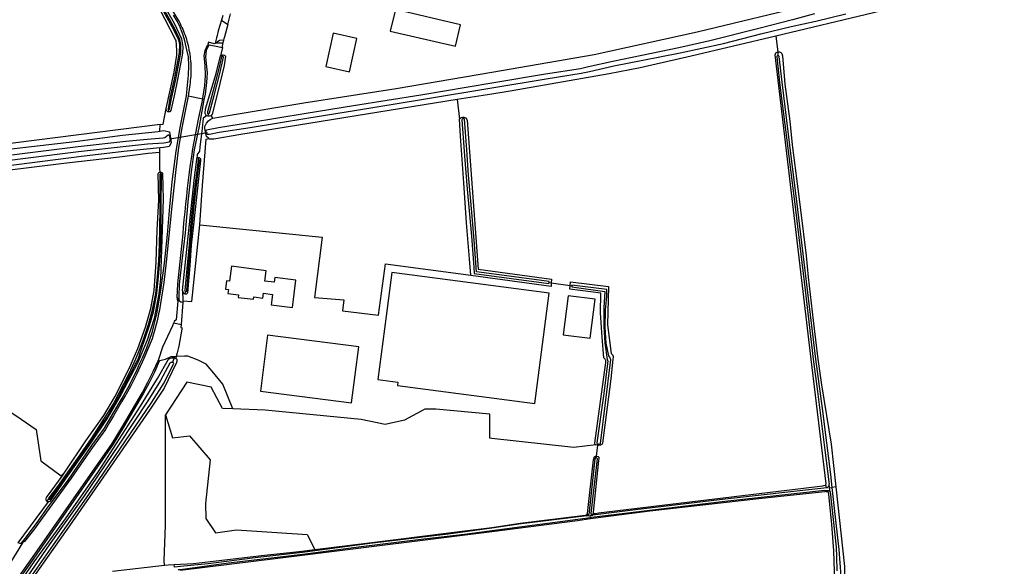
# Model space of a CAD drawing. Header units: metres. Extents: x 174255 to 175175, y 462028 to 462911.
# Tile 159 of 256: x 175041.74 to 175044.96, y 462730.75 to 462732.53. Entities that reach past the tile are written whole.
import ezdxf

# ---------------------------------------------------------------- set-up
doc = ezdxf.new("R2010")
doc.units = ezdxf.units.M
doc.layers.add('N-XX-AL-LIJN_0.20-G', color=7, linetype='Continuous', lineweight=25)

# ---------------------------------------------------------------- blocks, each defined once
blk = doc.blocks.new('Situatie')
at = {"lineweight": -3}
for p, q in [((-11.8392, 18.8697), (-11.8326, 18.8181)), ((-13.648, 18.8324), (-13.6549, 18.8048)), ((-13.6474, 18.8033), (-13.6456, 18.8082)), ((-11.8326, 18.8181), (-11.832, 18.806)), ((-13.7129, 18.6641), (-13.7604, 18.6731)), ((-12.8803, 18.6624), (-12.8734, 18.5986)), ((-13.824, 18.6222), (-13.8241, 18.6293)), ((-13.6948, 18.6083), (-13.694, 18.6165)), ((-12.8631, 18.6048), (-12.8623, 18.5997)), ((-13.7038, 18.5566), (-13.7025, 18.5568)), ((-13.8191, 18.5355), (-13.8181, 18.5357)), ((-13.7263, 18.4667), (-13.7259, 18.473)), ((-13.85, 18.4196), (-13.8504, 18.4252)), ((-13.7697, 18.0265), (-13.7686, 18.0346)), ((-13.7782, 17.9992), (-13.7829, 17.9273)), ((-13.8074, 17.9327), (-13.7829, 17.9273)), ((-13.8119, 17.803), (-13.8049, 17.8179)), ((-13.8049, 17.8179), (-13.8012, 17.8165)), ((-12.4252, 17.497), (-12.4208, 17.5327)), ((-12.4193, 17.5367), (-12.4208, 17.5327)), ((-12.4258, 17.4912), (-12.4252, 17.497)), ((-11.6734, 17.3934), (-11.675, 17.4047)), ((-11.6664, 17.376), (-11.6683, 17.3851)), ((-11.6632, 17.393), (-11.6544, 17.395)), ((-11.6614, 17.3801), (-11.6632, 17.393)), ((-11.6429, 17.397), (-11.6544, 17.395)), ((-14.2228, 17.3493), (-14.2159, 17.3571)), ((-12.4506, 17.3064), (-12.458, 17.3054)), ((-12.4569, 17.3019), (-12.4462, 17.303)), ((-12.4462, 17.303), (-12.4376, 17.3039)), ((-12.4453, 17.2967), (-12.4462, 17.303)), ((-12.4444, 17.2916), (-12.4453, 17.2967)), ((-12.4428, 17.3077), (-12.4317, 17.3097)), ((-14.3022, 17.2138), (-14.3527, 17.1317)), ((-13.8054, 17.134), (-13.8057, 17.1427))]:
    blk.add_line(p, q, dxfattribs=at)
for points in [[(-13.8524, 18.5804), (-14.3938, 18.5124), (-14.7404, 18.4754), (-14.9097, 18.4635), (-15.1029, 18.5019), (-15.2458, 18.5521), (-15.337, 18.609), (-16.4483, 19.4372), (-16.5726, 19.5258), (-16.7539, 19.6105), (-16.8925, 19.6515), (-16.9086, 19.6626)], [(-14.597, 17.8115), (-14.3059, 17.6182), (-14.2574, 17.5845), (-14.2417, 17.4816), (-14.1759, 17.4331), (-14.1641, 17.4441), (-14.095, 17.5469), (-14.0364, 17.6299), (-14, 17.6907), (-13.9508, 17.7882), (-13.9404, 17.8142), (-13.9245, 17.8483), (-13.8995, 17.9186), (-13.882, 17.9797), (-13.8717, 18.0379), (-13.8653, 18.1307), (-13.8613, 18.2363), (-13.8559, 18.3339), (-13.8584, 18.42), (-13.858, 18.421), (-13.8575, 18.4219), (-13.8568, 18.4228), (-13.856, 18.4236), (-13.8551, 18.4242), (-13.8541, 18.4247), (-13.8531, 18.425), (-13.852, 18.4252), (-13.8516, 18.4253), (-13.853, 18.436), (-13.8528, 18.4873), (-13.8528, 18.4893), (-13.8911, 18.4865), (-13.9846, 18.4746), (-14.1667, 18.4535), (-14.5478, 18.4071)], [(-13.8166, 18.961), (-13.7929, 18.9218), (-13.7902, 18.917), (-13.7869, 18.9108), (-13.7838, 18.9046), (-13.7809, 18.8984), (-13.7781, 18.892), (-13.7754, 18.8857), (-13.7729, 18.8792), (-13.7705, 18.8727), (-13.7683, 18.8661), (-13.7662, 18.8595), (-13.7643, 18.8529), (-13.7626, 18.8462), (-13.7609, 18.8394), (-13.7595, 18.8326), (-13.7582, 18.8258), (-13.7578, 18.8241), (-13.7565, 18.817), (-13.7553, 18.81), (-13.7542, 18.8029), (-13.7534, 18.7958), (-13.7526, 18.7887), (-13.7521, 18.7815), (-13.7517, 18.7744), (-13.7514, 18.7672), (-13.7513, 18.7601), (-13.7514, 18.7529), (-13.7516, 18.7458), (-13.752, 18.7386), (-13.7526, 18.7315), (-13.7533, 18.7244), (-13.7542, 18.7173), (-13.7552, 18.7102), (-13.7564, 18.7031), (-13.7604, 18.6731), (-13.7611, 18.6677), (-13.7809, 18.5702), (-13.7918, 18.5061), (-13.8007, 18.4338), (-13.8137, 18.3137), (-13.8323, 18.1312), (-13.8402, 18.0646), (-13.8543, 17.9755), (-13.8546, 17.9739), (-13.8569, 17.9621), (-13.8595, 17.9504), (-13.8621, 17.9387), (-13.8649, 17.927), (-13.8679, 17.9154), (-13.8711, 17.9038), (-13.8743, 17.8922), (-13.8778, 17.8807), (-13.9056, 17.8158), (-13.9287, 17.7664), (-13.9371, 17.7491), (-13.9483, 17.7265), (-13.9643, 17.6979), (-13.9649, 17.6968), (-13.9778, 17.6741), (-13.9909, 17.6515), (-14.0041, 17.6289), (-14.0175, 17.6065), (-14.031, 17.5841), (-14.0738, 17.5238), (-14.143, 17.4248), (-14.2146, 17.3255), (-14.2664, 17.2547), (-14.2954, 17.2178), (-14.3022, 17.2138), (-14.3037, 17.2129), (-14.3066, 17.2117)], [(-14.3066, 17.2117), (-14.2928, 17.2273), (-14.2567, 17.277), (-14.2238, 17.3237), (-14.1528, 17.4189), (-14.0749, 17.5317), (-14.0338, 17.5882), (-14.0063, 17.6351), (-13.9758, 17.6867), (-13.9565, 17.7213), (-13.9297, 17.7746), (-13.9181, 17.8005), (-13.9096, 17.8181), (-13.8958, 17.8515), (-13.8877, 17.8724), (-13.8773, 17.9042), (-13.8724, 17.9224), (-13.8628, 17.9618), (-13.8492, 18.0395), (-13.8381, 18.1272), (-13.8278, 18.2217), (-13.821, 18.3), (-13.8123, 18.3938), (-13.7994, 18.4938), (-13.7854, 18.5768), (-13.766, 18.6741), (-13.762, 18.7097), (-13.7589, 18.7418), (-13.758, 18.7725), (-13.7598, 18.8017), (-13.7646, 18.8248), (-13.7714, 18.8541), (-13.7765, 18.8733), (-13.7819, 18.8866), (-13.7892, 18.9044), (-13.7961, 18.9182), (-13.8081, 18.938)], [(-13.824, 18.6222), (-13.8264, 18.6222), (-13.8272, 18.6226), (-13.8308, 18.6267), (-13.8319, 18.6329), (-13.806, 18.7518), (-13.7978, 18.8075), (-13.7971, 18.8215), (-13.7983, 18.841), (-13.7998, 18.8549), (-13.8014, 18.8585), (-13.8697, 18.9906), (-13.9358, 19.0897), (-13.978, 19.1442), (-14.0373, 19.2158), (-14.1207, 19.3107), (-14.1447, 19.3385), (-14.1467, 19.3425), (-14.1467, 19.3455), (-14.1464, 19.3473), (-14.1436, 19.3499)], [(-14.1436, 19.3499), (-14.1424, 19.351), (-14.1375, 19.3511), (-14.1326, 19.3489), (-14.1008, 19.3139), (-14.0229, 19.2217), (-13.9808, 19.1737), (-13.9351, 19.1163), (-13.903, 19.0728), (-13.8745, 19.0275), (-13.848, 18.984), (-13.8061, 18.9116), (-13.7822, 18.8614), (-13.7783, 18.835), (-13.7791, 18.8142), (-13.784, 18.7848), (-13.7968, 18.7223), (-13.8064, 18.6744), (-13.8171, 18.6267), (-13.82, 18.6227), (-13.8217, 18.6223), (-13.824, 18.6222)], [(-13.8241, 18.6293), (-13.8238, 18.6292), (-13.8232, 18.6293), (-13.8226, 18.6296), (-13.8221, 18.63), (-13.8217, 18.6305), (-13.8215, 18.6311), (-13.8214, 18.6312), (-13.815, 18.6656), (-13.8011, 18.7276), (-13.7843, 18.8154), (-13.784, 18.8431), (-13.7871, 18.8591), (-13.8037, 18.8935), (-13.8692, 19.0123)], [(-13.8735, 19.0098), (-13.8081, 18.8912), (-13.7919, 18.8575), (-13.789, 18.8426), (-13.7893, 18.8159), (-13.806, 18.7286), (-13.8199, 18.6666), (-13.8263, 18.6321), (-13.8264, 18.6315), (-13.8262, 18.6309), (-13.826, 18.6303), (-13.8255, 18.6299), (-13.825, 18.6295), (-13.8244, 18.6293), (-13.8241, 18.6293)], [(-11.712, 18.9427), (-11.7848, 18.9233), (-11.8946, 18.8946), (-12.0549, 18.8547), (-12.156, 18.831), (-12.2772, 18.8064), (-12.3716, 18.787), (-12.4511, 18.7692), (-12.4781, 18.7631), (-12.592, 18.7454), (-12.7678, 18.7163), (-13.0001, 18.6771), (-13.2194, 18.6417), (-13.3744, 18.6164), (-13.5602, 18.5862), (-13.6613, 18.5704), (-13.7007, 18.5629), (-13.7024, 18.5616), (-13.7029, 18.5602), (-13.7025, 18.5568), (-13.7021, 18.5535), (-13.7007, 18.5506), (-13.6985, 18.5491), (-13.6909, 18.5495), (-13.6587, 18.5556), (-13.5578, 18.5714), (-13.372, 18.6016), (-13.217, 18.6268), (-12.9977, 18.6623), (-12.7678, 18.7011), (-12.5897, 18.7306), (-12.4753, 18.7484), (-12.4478, 18.7546), (-12.3685, 18.7724), (-12.2742, 18.7917), (-12.1513, 18.8147), (-12.0104, 18.8453), (-11.8882, 18.8771), (-11.7885, 18.901), (-11.7086, 18.9181), (-11.6101, 18.9431)], [(-10.8112, 19.1184), (-10.952, 19.085), (-11.52, 18.9454), (-11.8392, 18.8697)], [(-13.6801, 18.6019), (-13.63, 18.6101), (-13.3823, 18.652), (-13.0806, 18.6982), (-12.7678, 18.7523), (-12.4325, 18.8097), (-12.0958, 18.8833), (-11.7154, 18.9748), (-11.4948, 19.0229)], [(-13.6465, 18.9374), (-13.6509, 18.9219), (-13.631, 18.908), (-13.6216, 18.9424)], [(-12.8702, 18.9062), (-13.0829, 18.9567), (-13.0996, 18.8864), (-12.8867, 18.8364), (-12.8702, 18.9062)], [(-13.6509, 18.9219), (-13.6618, 18.8872), (-13.6659, 18.8716), (-13.6677, 18.8645), (-13.6723, 18.8471)], [(-13.631, 18.908), (-13.6418, 18.8669), (-13.6434, 18.861), (-13.6447, 18.8561)], [(-13.8181, 18.5357), (-13.816, 18.521), (-13.822, 18.5092), (-13.8396, 18.5054), (-13.8514, 18.5042), (-13.8527, 18.5041), (-13.9708, 18.4922), (-14.1088, 18.476), (-14.5438, 18.421)], [(-13.8191, 18.5355), (-13.8198, 18.5419), (-13.8211, 18.545), (-13.8236, 18.5461), (-13.8257, 18.5457), (-13.8362, 18.5372), (-13.8419, 18.5361), (-13.8947, 18.5321), (-13.9645, 18.5248), (-14.1202, 18.5077), (-14.3028, 18.4849), (-14.4473, 18.4663)], [(-14.4454, 18.4514), (-14.3009, 18.47), (-14.1184, 18.4928), (-13.9629, 18.5099), (-13.8934, 18.5172), (-13.84, 18.5212), (-13.8217, 18.5246), (-13.819, 18.5271), (-13.8184, 18.529), (-13.8191, 18.5355)], [(-14.3578, 18.4994), (-14.131, 18.5252), (-13.9748, 18.546), (-13.8588, 18.5582), (-13.8525, 18.5592), (-13.8398, 18.5612), (-13.8212, 18.557), (-13.8181, 18.5357)], [(-13.2088, 18.8619), (-13.2863, 18.8791), (-13.3104, 18.7706), (-13.2329, 18.7534), (-13.2088, 18.8619)], [(-11.8392, 18.8697), (-12.116, 18.804), (-12.283, 18.7664), (-12.3838, 18.7464), (-12.7078, 18.6902), (-12.7678, 18.6805), (-12.8803, 18.6624)], [(-13.7906, 18.0074), (-13.7958, 18.0157), (-13.7939, 18.0604), (-13.7771, 18.2248), (-13.7755, 18.2438), (-13.7731, 18.2696), (-13.7706, 18.2955), (-13.768, 18.3214), (-13.7652, 18.3472), (-13.7622, 18.373), (-13.7591, 18.3988), (-13.7558, 18.4246), (-13.7523, 18.4504), (-13.7487, 18.4761), (-13.7449, 18.5018), (-13.7267, 18.5982), (-13.7129, 18.6641), (-13.7124, 18.6666), (-13.706, 18.708), (-13.7034, 18.741), (-13.7044, 18.7736), (-13.7079, 18.8054), (-13.705, 18.8231), (-13.6965, 18.8426)], [(-13.6929, 18.8418), (-13.701, 18.8227), (-13.7034, 18.8019), (-13.7003, 18.7692), (-13.6984, 18.7497), (-13.6994, 18.7348), (-13.7007, 18.7179), (-13.7048, 18.6803), (-13.7091, 18.6615), (-13.7249, 18.575), (-13.7407, 18.4983), (-13.7504, 18.4259), (-13.7619, 18.3286), (-13.7703, 18.227), (-13.7806, 18.1348), (-13.7897, 18.0579), (-13.7911, 18.0184), (-13.7906, 18.0074)], [(-13.648, 18.8324), (-13.647, 18.8471), (-13.6723, 18.8471), (-13.6727, 18.8456), (-13.6749, 18.8448), (-13.6934, 18.8497), (-13.6965, 18.8426), (-13.6929, 18.8418), (-13.6747, 18.8377), (-13.648, 18.8324)], [(-13.6723, 18.8471), (-13.6581, 18.8561), (-13.649, 18.8572), (-13.6447, 18.8561), (-13.647, 18.8471)], [(-13.7008, 18.6092), (-13.7027, 18.6123), (-13.7045, 18.6171), (-13.7039, 18.6323), (-13.6718, 18.7367), (-13.6693, 18.7478), (-13.6549, 18.8048), (-13.6505, 18.8076), (-13.6476, 18.8083), (-13.6456, 18.8082)], [(-13.6474, 18.8033), (-13.6479, 18.8034), (-13.6509, 18.8017), (-13.6566, 18.7785), (-13.6712, 18.7203), (-13.6969, 18.6224), (-13.6975, 18.6198), (-13.6967, 18.6171), (-13.694, 18.6165), (-13.6938, 18.6164), (-13.6919, 18.6168), (-13.6903, 18.619), (-13.6757, 18.676), (-13.6571, 18.7472), (-13.6443, 18.801), (-13.6462, 18.8029), (-13.6474, 18.8033)], [(-13.6456, 18.8082), (-13.6417, 18.808), (-13.6378, 18.8042), (-13.6431, 18.7739), (-13.6633, 18.6878), (-13.6822, 18.6152), (-13.6857, 18.61)], [(-12.4252, 17.497), (-12.4196, 17.4957), (-12.4187, 17.495), (-12.4182, 17.4944), (-12.4178, 17.4936), (-12.4174, 17.4926), (-12.4172, 17.4913), (-12.4173, 17.4898), (-12.4191, 17.4827), (-12.4364, 17.3144), (-12.4362, 17.3128), (-12.4359, 17.3118), (-12.4349, 17.3107), (-12.4344, 17.3103), (-12.4332, 17.31), (-12.4317, 17.3097), (-12.4301, 17.3097), (-12.4282, 17.31), (-12.4183, 17.3113), (-11.6855, 17.4003), (-11.6819, 17.401), (-11.6769, 17.4023), (-11.6756, 17.4031), (-11.675, 17.4047), (-11.6747, 17.4069), (-11.7229, 17.8142), (-11.8407, 18.8091), (-11.8385, 18.8148), (-11.8347, 18.8177), (-11.8326, 18.8181)], [(-11.6544, 17.395), (-11.6592, 17.4374), (-11.6865, 17.653), (-11.7085, 17.8142), (-11.7351, 18.0401), (-11.7666, 18.3029), (-11.7929, 18.5133), (-11.8186, 18.7189), (-11.8279, 18.8026), (-11.8279, 18.8028), (-11.8282, 18.8036), (-11.8286, 18.8043), (-11.8291, 18.8049), (-11.8297, 18.8054), (-11.8304, 18.8057), (-11.8312, 18.806), (-11.832, 18.806), (-11.8328, 18.8059), (-11.8336, 18.8056), (-11.8343, 18.8052), (-11.8348, 18.8047), (-11.8353, 18.804), (-11.8357, 18.8033), (-11.8358, 18.8025), (-11.8359, 18.8017), (-11.8265, 18.718), (-11.8008, 18.5123), (-11.7745, 18.3019), (-11.7431, 18.0392), (-11.717, 17.8142), (-11.7031, 17.7088), (-11.6792, 17.5167), (-11.6647, 17.4039)], [(-11.8326, 18.8181), (-11.8305, 18.8186), (-11.8264, 18.8184), (-11.8225, 18.8164), (-11.8194, 18.8132), (-11.8174, 18.8048), (-11.8094, 18.7131), (-11.7934, 18.5914), (-11.7853, 18.5139), (-11.7671, 18.3704), (-11.7579, 18.3019), (-11.7401, 18.152), (-11.7328, 18.0821), (-11.7163, 17.9399), (-11.7021, 17.8142), (-11.6899, 17.73), (-11.6583, 17.5365), (-11.6429, 17.397), (-11.6142, 17.1364), (-11.6151, 17.0857), (-11.619, 17.068), (-11.6249, 17.0556), (-11.6313, 17.0495), (-11.6584, 17.0356)], [(-12.8803, 18.6624), (-13.588, 18.5482), (-13.6766, 18.5334), (-13.691, 18.533), (-13.6927, 18.5346)], [(-13.8525, 18.5592), (-13.8524, 18.5804), (-13.8419, 18.5817), (-13.8319, 18.6329)], [(-13.6927, 18.5346), (-13.7008, 18.5419), (-13.7035, 18.555), (-13.7038, 18.5566), (-13.7051, 18.5625), (-13.7059, 18.5666), (-13.7061, 18.5703), (-13.707, 18.5718), (-13.7002, 18.5849), (-13.6941, 18.5927), (-13.6883, 18.5975), (-13.6801, 18.6019), (-13.6857, 18.61), (-13.686, 18.6096), (-13.6907, 18.6081), (-13.6948, 18.6083), (-13.6963, 18.6084), (-13.7008, 18.6092), (-13.7108, 18.6017), (-13.716, 18.5583), (-13.7206, 18.517), (-13.7217, 18.507), (-13.7231, 18.4939), (-13.7306, 18.4832), (-13.7321, 18.4701), (-13.7314, 18.4709), (-13.7307, 18.4716), (-13.7298, 18.4722), (-13.7289, 18.4726), (-13.7279, 18.4729), (-13.7269, 18.473), (-13.7259, 18.473), (-13.7249, 18.4728), (-13.7239, 18.4725), (-13.723, 18.472), (-13.7221, 18.4714), (-13.7214, 18.4706), (-13.7208, 18.4698), (-13.7204, 18.4689), (-13.7202, 18.4684), (-13.7197, 18.4637), (-13.7441, 18.2434), (-13.7504, 18.186), (-13.7553, 18.1201), (-13.7623, 18.0311), (-13.7636, 18.0282), (-13.7659, 18.0266), (-13.7697, 18.0265), (-13.7731, 18.028), (-13.7761, 18.0312), (-13.7787, 18.038), (-13.7776, 18.0051), (-13.7479, 18.0025), (-13.7226, 18.2531)], [(-13.7226, 18.2531), (-13.3217, 18.2129), (-13.3468, 18.0158), (-13.2515, 18.0078), (-13.2552, 17.9719), (-13.1378, 17.9577), (-13.1152, 18.1255), (-12.836, 18.0887), (-12.84, 18.1424), (-12.8501, 18.26), (-12.8592, 18.3899), (-12.8696, 18.5424), (-12.8734, 18.5986)], [(-12.8734, 18.5986), (-12.8715, 18.6019), (-12.8677, 18.6039), (-12.8631, 18.6048), (-12.8591, 18.6046), (-12.8529, 18.6025), (-12.8483, 18.5946), (-12.8117, 18.1078), (-12.5722, 18.075), (-12.5731, 18.0634), (-12.5114, 18.0551), (-12.5106, 18.0671), (-12.3862, 18.0509), (-12.3892, 17.9258), (-12.3769, 17.8321), (-12.3734, 17.8284), (-12.3728, 17.8277), (-12.3722, 17.8269), (-12.3717, 17.826), (-12.3713, 17.8251), (-12.371, 17.8242), (-12.3708, 17.8232), (-12.3707, 17.8222), (-12.3707, 17.8212), (-12.3707, 17.8203), (-12.3715, 17.8142), (-12.3786, 17.7495), (-12.4057, 17.5397), (-12.4064, 17.537), (-12.4077, 17.5352), (-12.4095, 17.5337), (-12.4121, 17.5325), (-12.4183, 17.5322), (-12.4208, 17.5327)], [(-12.8438, 18.4152), (-12.8496, 18.4983), (-12.8573, 18.5981), (-12.8586, 18.6001), (-12.8623, 18.5997), (-12.8632, 18.5996), (-12.8648, 18.5985), (-12.8658, 18.596), (-12.8564, 18.4782), (-12.8478, 18.3691), (-12.8341, 18.2155), (-12.8263, 18.1144), (-12.8252, 18.0936), (-12.5806, 18.0614), (-12.5799, 18.068), (-12.8177, 18.0994), (-12.8246, 18.1882), (-12.832, 18.2813), (-12.8438, 18.4152)], [(-13.6973, 18.5541), (-13.8141, 18.5341), (-13.8197, 18.5332)], [(-13.7226, 18.2531), (-13.7137, 18.381), (-13.7016, 18.5331), (-13.6927, 18.5346)], [(-13.8528, 18.4893), (-13.8527, 18.4991), (-13.8527, 18.5041)], [(-13.7787, 18.038), (-13.7571, 18.2456), (-13.7392, 18.4077), (-13.7325, 18.4664), (-13.7319, 18.4692), (-13.7321, 18.4701)], [(-13.7686, 18.0346), (-13.7676, 18.0344), (-13.766, 18.0354), (-13.7652, 18.0383), (-13.7596, 18.1094), (-13.7508, 18.2134), (-13.7399, 18.3257), (-13.7292, 18.4196), (-13.7234, 18.4641), (-13.7239, 18.4657), (-13.7251, 18.4669), (-13.7263, 18.4667), (-13.7275, 18.4665), (-13.728, 18.4643), (-13.7429, 18.345), (-13.7519, 18.2608), (-13.7574, 18.1887), (-13.7647, 18.1089), (-13.771, 18.0394), (-13.7711, 18.0369), (-13.7695, 18.0349), (-13.7686, 18.0346)], [(-13.8504, 18.4252), (-13.8498, 18.4252), (-13.8487, 18.4249), (-13.8477, 18.4245), (-13.8468, 18.4239), (-13.8459, 18.4232), (-13.8452, 18.4224), (-13.8445, 18.4215), (-13.8441, 18.4205), (-13.8439, 18.4201), (-13.8422, 18.3371), (-13.8461, 18.2052), (-13.8513, 18.076), (-13.8561, 18.0277), (-13.8711, 17.9464), (-13.8947, 17.8757), (-13.9201, 17.8142), (-13.9264, 17.8007), (-13.9794, 17.6991), (-14.0259, 17.619), (-14.0776, 17.5429), (-14.1623, 17.4219), (-14.2127, 17.3493), (-14.217, 17.3474), (-14.2194, 17.3476), (-14.2212, 17.3481), (-14.2228, 17.3493)], [(-13.85, 18.4196), (-13.8501, 18.4196), (-13.8507, 18.4195), (-13.8513, 18.4193), (-13.8518, 18.4189), (-13.8522, 18.4184), (-13.8525, 18.4179), (-13.8526, 18.4172), (-13.8533, 18.3106), (-13.854, 18.2377), (-13.8551, 18.1887), (-13.8575, 18.1361), (-13.862, 18.083), (-13.8675, 18.0291), (-13.8788, 17.9697), (-13.8914, 17.926), (-13.9054, 17.884), (-13.9201, 17.8435), (-13.9321, 17.8142), (-13.9544, 17.7657), (-14.0034, 17.6712), (-14.0253, 17.6363), (-14.077, 17.5546), (-14.1223, 17.4906), (-14.1879, 17.3973), (-14.2162, 17.3603), (-14.2165, 17.3592), (-14.2162, 17.3575), (-14.2159, 17.3571), (-14.2156, 17.3566), (-14.2143, 17.3562), (-14.2133, 17.3562), (-14.2121, 17.3567), (-14.2114, 17.3575), (-14.1678, 17.4184), (-14.1368, 17.463), (-14.0838, 17.5384), (-14.0253, 17.624), (-13.9879, 17.69), (-13.9504, 17.7635), (-13.928, 17.8062), (-13.9243, 17.8142), (-13.9155, 17.8417), (-13.9007, 17.8824), (-13.8867, 17.9245), (-13.8739, 17.9685), (-13.8625, 18.0283), (-13.8571, 18.0825), (-13.8526, 18.1358), (-13.8501, 18.1885), (-13.849, 18.2376), (-13.8483, 18.3106), (-13.8476, 18.4172), (-13.8476, 18.4172), (-13.8477, 18.4179), (-13.8479, 18.4184), (-13.8483, 18.4189), (-13.8489, 18.4193), (-13.8494, 18.4195), (-13.85, 18.4196)], [(-13.8516, 18.4253), (-13.8509, 18.4253), (-13.8504, 18.4252)], [(-13.4195, 17.9828), (-13.408, 18.072), (-13.4774, 18.081), (-13.4795, 18.0651), (-13.5092, 18.069), (-13.5048, 18.1027), (-13.6189, 18.1175), (-13.6253, 18.0684), (-13.6352, 18.0697), (-13.6387, 18.0427), (-13.6287, 18.0414), (-13.6304, 18.0283), (-13.5956, 18.0238), (-13.5967, 18.0159), (-13.5471, 18.0095), (-13.5461, 18.0174), (-13.5164, 18.0136), (-13.5143, 18.0294), (-13.4846, 18.0256), (-13.489, 17.9918), (-13.4195, 17.9828)], [(-13.0943, 18.0973), (-13.1129, 17.9547), (-13.1401, 17.7475), (-13.0748, 17.7389), (-13.0763, 17.7278), (-12.6268, 17.6692), (-12.5796, 18.0299), (-13.0943, 18.0973)], [(-12.5802, 18.0647), (-12.5731, 18.0634), (-12.574, 18.0519), (-12.8359, 18.0875), (-12.836, 18.0887)], [(-12.4272, 17.5343), (-12.4299, 17.5355), (-12.4304, 17.5394), (-12.3957, 17.795), (-12.3949, 17.8024), (-12.3946, 17.8081), (-12.3945, 17.8096), (-12.395, 17.811), (-12.3957, 17.8122), (-12.3969, 17.8139), (-12.3973, 17.8142), (-12.401, 17.8188), (-12.4067, 17.8854), (-12.4117, 17.9657), (-12.4107, 18.0292), (-12.5123, 18.0432), (-12.5114, 18.0551), (-12.5056, 18.0533)], [(-12.3975, 17.8668), (-12.3901, 17.8126), (-12.3895, 17.8118), (-12.3889, 17.81), (-12.3887, 17.8082), (-12.4018, 17.7022), (-12.4243, 17.5401), (-12.423, 17.538), (-12.4209, 17.5371), (-12.4193, 17.5367), (-12.4178, 17.5363), (-12.415, 17.5364), (-12.4135, 17.5367), (-12.4127, 17.5387), (-12.3795, 17.804), (-12.3786, 17.8121), (-12.3787, 17.8136), (-12.379, 17.8142), (-12.3808, 17.8181), (-12.382, 17.8202), (-12.3853, 17.8245), (-12.3931, 17.866), (-12.3965, 17.917), (-12.3963, 17.9753), (-12.3916, 18.019), (-12.3913, 18.0413), (-12.5054, 18.0561), (-12.5056, 18.0533), (-12.5057, 18.0506), (-12.3975, 18.0351), (-12.4014, 17.9819), (-12.4009, 17.9192), (-12.3975, 17.8668)], [(-13.7958, 18.0157), (-13.7961, 18.0133), (-13.7966, 18.0092), (-13.7938, 18.003), (-13.7996, 17.943), (-13.8056, 17.9374), (-13.8074, 17.9327)], [(-13.7776, 18.0051), (-13.7782, 17.9992), (-13.7824, 17.9997), (-13.7825, 17.9997), (-13.7837, 18), (-13.7848, 18.0005), (-13.7858, 18.0011), (-13.7868, 18.0019), (-13.7877, 18.0027), (-13.7884, 18.0037), (-13.789, 18.0048), (-13.7906, 18.0074)], [(-12.4458, 17.8823), (-12.43, 18.0101), (-12.5184, 18.0209), (-12.5346, 17.8938), (-12.4458, 17.8823)], [(-13.8587, 17.809), (-13.8561, 17.8142), (-13.8435, 17.854), (-13.8108, 17.9242), (-13.8074, 17.9327)], [(-13.7829, 17.9273), (-13.784, 17.9171), (-13.7802, 17.9165), (-13.7806, 17.9124), (-13.7909, 17.8563), (-13.7965, 17.8349), (-13.7966, 17.8343), (-13.7997, 17.8222)], [(-13.226, 17.6708), (-13.2026, 17.8539), (-13.5008, 17.892), (-13.5242, 17.7089), (-13.226, 17.6708)], [(-14.6703, 16.5977), (-14.686, 16.5747), (-14.6894, 16.5771), (-14.5773, 16.7365), (-14.4214, 16.9524), (-14.2765, 17.1548), (-14.0093, 17.5384), (-13.9755, 17.5934), (-13.9424, 17.6489), (-13.91, 17.7049), (-13.8917, 17.739), (-13.8745, 17.7737), (-13.8587, 17.809)], [(-13.8587, 17.809), (-13.855, 17.8073), (-13.8707, 17.7719), (-13.8879, 17.7371), (-13.9064, 17.7031), (-13.9388, 17.6469), (-13.9719, 17.5913), (-14.0059, 17.5361), (-14.2729, 17.1528), (-14.4177, 16.9502), (-14.5739, 16.7341), (-14.6703, 16.5977)], [(-14.3042, 17.0923), (-14.2636, 17.1514), (-14.1618, 17.2921), (-14.0536, 17.4466), (-13.9846, 17.5533), (-13.916, 17.6605), (-13.8602, 17.7507), (-13.8245, 17.8144), (-13.8208, 17.8171), (-13.8135, 17.8183), (-13.8049, 17.8179)], [(-13.6138, 17.6516), (-13.647, 17.7322), (-13.6817, 17.7746), (-13.7011, 17.7972), (-13.7276, 17.8104), (-13.7615, 17.8234), (-13.7723, 17.824), (-13.7997, 17.8222), (-13.8012, 17.8165), (-13.8009, 17.8164), (-13.7989, 17.8151), (-13.7978, 17.8135), (-13.7976, 17.8125), (-13.7974, 17.8099), (-13.7976, 17.8066), (-13.7988, 17.8032), (-13.8123, 17.7731), (-13.8392, 17.7194), (-13.8866, 17.6477), (-14.0377, 17.4299), (-14.1481, 17.2691), (-14.2681, 17.0993)], [(-14.0083, 17.1211), (-13.8379, 17.1404), (-13.8384, 17.1552), (-13.8348, 17.2716), (-13.8341, 17.4182), (-13.8341, 17.6321)], [(-13.8587, 17.809), (-13.8344, 17.8142), (-13.8158, 17.8222), (-13.7997, 17.8222)], [(-14.2768, 17.0981), (-14.2005, 17.2073), (-14.0701, 17.3937), (-13.8787, 17.6737), (-13.8393, 17.7367), (-13.8089, 17.7964), (-13.808, 17.7982), (-13.8077, 17.8001), (-13.8084, 17.8019), (-13.8099, 17.8029), (-13.8119, 17.803), (-13.8139, 17.8031), (-13.8166, 17.8027), (-13.8179, 17.8022), (-13.8199, 17.8006), (-13.8505, 17.7446), (-13.8926, 17.6775), (-13.9858, 17.5356), (-14.103, 17.3635), (-14.215, 17.2073), (-14.2965, 17.0885), (-14.2976, 17.0871)], [(-13.6138, 17.6516), (-13.6486, 17.6532), (-13.6855, 17.7229), (-13.7644, 17.7387), (-13.8341, 17.6321)], [(-12.4208, 17.5327), (-12.4259, 17.5337), (-12.4272, 17.5343), (-12.4994, 17.525), (-12.7678, 17.5549), (-12.7739, 17.5556), (-12.7737, 17.634), (-12.951, 17.6502), (-12.9868, 17.6502), (-13.0525, 17.6144), (-13.1164, 17.5999), (-13.1949, 17.6163), (-13.5081, 17.6469), (-13.6138, 17.6516)], [(-13.8341, 17.6321), (-13.8117, 17.5572), (-13.7565, 17.5638), (-13.6881, 17.4849), (-13.7042, 17.3427), (-13.7025, 17.2936), (-13.6708, 17.246), (-13.602, 17.2566), (-13.3718, 17.2407), (-13.3464, 17.1921), (-13.1688, 17.2142), (-12.8995, 17.2472), (-12.7678, 17.2642), (-12.6753, 17.2784), (-12.4627, 17.3039), (-12.458, 17.3054), (-12.4567, 17.3058), (-12.4563, 17.3062), (-12.4558, 17.3068), (-12.4554, 17.3076), (-12.4553, 17.3082), (-12.4551, 17.3091), (-12.4351, 17.485), (-12.4333, 17.4919), (-12.4326, 17.4934), (-12.4319, 17.4944), (-12.4311, 17.4955), (-12.4297, 17.4963), (-12.4275, 17.4969), (-12.4252, 17.497)], [(-12.4376, 17.3039), (-12.4394, 17.3047), (-12.4407, 17.3056), (-12.4417, 17.3065), (-12.4425, 17.3072), (-12.4428, 17.3077), (-12.4431, 17.3083), (-12.4432, 17.3095), (-12.4221, 17.4878), (-12.4221, 17.4887), (-12.4226, 17.4895), (-12.4232, 17.4903), (-12.424, 17.4909), (-12.4258, 17.4912), (-12.428, 17.4908), (-12.4296, 17.4899), (-12.4303, 17.4883), (-12.4488, 17.3152), (-12.45, 17.3076), (-12.4506, 17.3064), (-12.4511, 17.3051), (-12.4569, 17.3019)], [(-14.2228, 17.3493), (-14.2241, 17.3511), (-14.2247, 17.3532), (-14.2252, 17.3557), (-14.225, 17.3579), (-14.224, 17.3623), (-14.2206, 17.3665), (-14.1728, 17.4311), (-14.1641, 17.4441)], [(-12.4453, 17.2967), (-12.4414, 17.2972), (-12.006, 17.3496), (-11.6796, 17.3858), (-11.6683, 17.3851), (-11.6643, 17.3834), (-11.6614, 17.3801)], [(-11.6647, 17.4039), (-11.6671, 17.3998), (-11.6693, 17.3961), (-11.6702, 17.3948), (-11.6715, 17.3938), (-11.6734, 17.3934), (-11.6815, 17.3928), (-12.0045, 17.3567), (-12.298, 17.3213), (-12.4372, 17.3039), (-12.4376, 17.3039)], [(-11.6614, 17.3801), (-11.6415, 17.1993), (-11.641, 17.1678), (-11.6392, 17.1225)], [(-11.6249, 17.1043), (-11.6316, 17.1918), (-11.6467, 17.3264), (-11.6544, 17.395)], [(-11.6632, 17.393), (-11.6646, 17.403), (-11.6647, 17.4039)], [(-11.6457, 17.0864), (-11.6492, 17.1871), (-11.6555, 17.2738), (-11.6654, 17.3732), (-11.6659, 17.3749), (-11.6664, 17.376), (-11.6669, 17.3771), (-11.668, 17.3783), (-11.6692, 17.3793), (-11.6711, 17.3801), (-11.6731, 17.3807), (-11.6757, 17.381), (-11.6786, 17.3808), (-11.8948, 17.3576), (-12.2504, 17.3167), (-12.4444, 17.2916), (-12.4877, 17.286), (-12.7678, 17.2497), (-13.3871, 17.1725), (-13.7851, 17.1231)], [(-14.3066, 17.2117), (-14.3113, 17.2119), (-14.3158, 17.2135), (-14.217, 17.3474)], [(-12.4569, 17.3019), (-12.6788, 17.2743), (-12.7678, 17.2611), (-12.9104, 17.2419), (-13.1666, 17.2112), (-13.386, 17.1822), (-13.5325, 17.1662), (-13.6953, 17.1453), (-13.7858, 17.1359), (-13.8054, 17.134)], [(-13.7934, 17.1266), (-13.7865, 17.1268), (-13.6282, 17.1479), (-13.3849, 17.1766), (-13.1952, 17.2019), (-13.0088, 17.2242), (-12.857, 17.2419), (-12.7678, 17.2535), (-12.4453, 17.2967)], [(-13.8379, 17.1404), (-13.8256, 17.1418), (-13.8057, 17.1427), (-13.7426, 17.1456), (-13.65, 17.1575), (-13.5111, 17.1737), (-13.4178, 17.1837), (-13.3889, 17.1868), (-13.3464, 17.1921)]]:
    blk.add_lwpolyline(points, dxfattribs=at)

msp = doc.modelspace()

# ---------------------------------------------------------------- block references
at = {"layer": 'N-XX-AL-LIJN_0.20-G'}
msp.add_blockref('Situatie', (175056.047, 462713.6112), dxfattribs=at)

doc.saveas('drawing.dxf')
